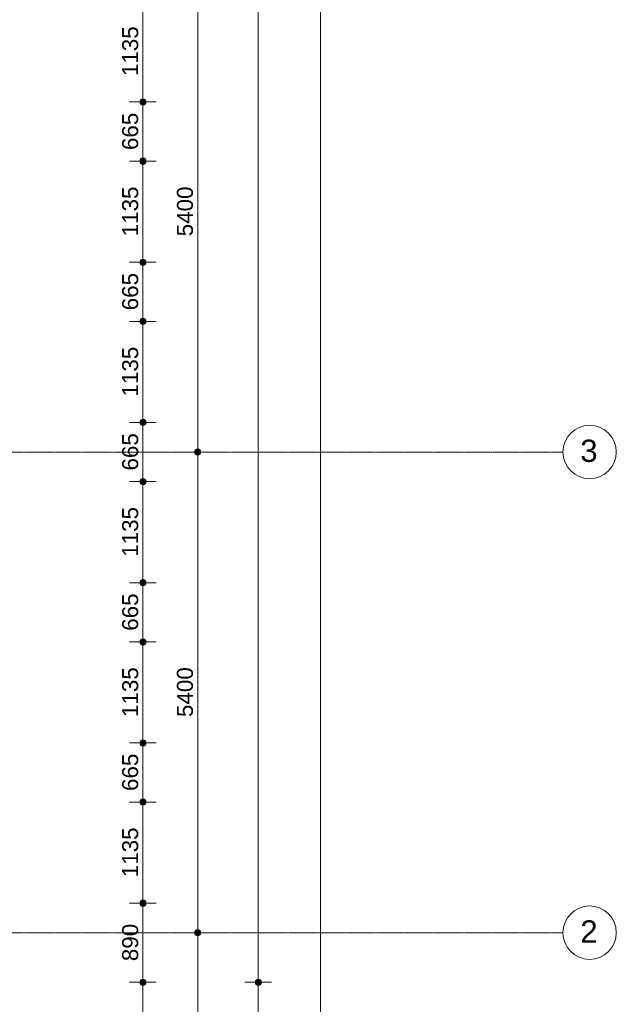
# Model space of a CAD drawing. Header units: millimetres. Extents: x -6115 to 78411, y -6358 to 59618.
# Tile 74 of 99: x 71706 to 78411, y 4595 to 15657. Entities that reach past the tile are written whole.
import ezdxf

# ---------------------------------------------------------------- set-up
doc = ezdxf.new("R2010")
doc.units = ezdxf.units.MM
doc.linetypes.add('stramien', pattern=[22.225, 12.7, -3.175, 3.175, -3.175])
doc.layers.add('00_Algemeen', color=7, linetype='Continuous', lineweight=35)
doc.layers.add('00_Algemeen-100', color=7, linetype='Continuous', lineweight=9)
doc.styles.add('Arial', font='arial.ttf', dxfattribs={"height": 250})
doc.styles.add('Arial_1', font='arial.ttf', dxfattribs={"height": 180})
doc.dimstyles.new('00_AEE_maatvoering_1_8mm', dxfattribs={"dimscale": 304.8, "dimtxt": 183.646692, "dimasz": 0.918635, "dimexe": 0.492126, "dimexo": 0.0625, "dimgap": 0, "dimtad": 1, "dimdec": 0, "dimzin": 0, "dimdsep": 46, "dimtxsty": 'Arial_1', "dimblk1": 'DOTSMALL', "dimblk2": 'DOTSMALL', "dimsah": 1, "dimcen": 0.09, "dimdle": 0.492126, "dimazin": 0, "dimtfac": 1, "dimtdec": 4, "dimtix": 1, "dimtmove": 0, "dimatfit": 3, "dimfxl": 0.492126, "dimfxlon": 1, "dimtvp": 1, "dimtolj": 1, "dimtzin": 0, "dimarcsym": 2})

# ---------------------------------------------------------------- blocks, each defined once
blk = doc.blocks.new('Grid - 3 mm-485849-02 tweede verdieping overzicht')
at = {"layer": '00_Algemeen', "lineweight": 9}
blk.add_circle((0, 0), 3, dxfattribs=at)
blk = doc.blocks.new('DIMBLOCK17-02 tweede verdieping overzicht')
at = {"layer": '00_Algemeen-100', "transparency": 16777216}
h = blk.add_hatch(color=256, dxfattribs=at)
edge = h.paths.add_edge_path()
edge.add_arc((73707, 5400), 35, 0, 360)
h = blk.add_hatch(color=256, dxfattribs=at)
edge = h.paths.add_edge_path()
edge.add_arc((73707, 0), 35, 0, 360)
for p, q in [((73707, 5400), (73557, 5400)), ((73707, 0), (73707, 5400)), ((73707, 5400), (73857, 5400)), ((73707, 0), (73557, 0)), ((73707, 0), (73857, 0))]:
    blk.add_line(p, q, dxfattribs=at)
for centre in [(73707, 5400), (73707, 0)]:
    blk.add_circle(centre, 35, dxfattribs=at)
at = {"layer": '00_Algemeen-100', "color": 0, "transparency": 16777216, "insert": (73473, 2423), "char_height": 180, "width": 664.52, "attachment_point": 1, "rotation": 90, "line_spacing_factor": 0.941778, "style": 'Arial_1'}
blk.add_mtext('5400', dxfattribs=at)
blk = doc.blocks.new('_DotSmall')
at = {"color": 0, "linetype": 'ByBlock', "const_width": 0.5}
blk.add_lwpolyline([(-0.0625, 0, 1), (0.0625, 0, 1)], format="xyb", close=True, dxfattribs=at)
blk = doc.blocks.new('DIMBLOCK18-02 tweede verdieping overzicht')
at = {"layer": '00_Algemeen-100', "transparency": 16777216}
h = blk.add_hatch(color=256, dxfattribs=at)
edge = h.paths.add_edge_path()
edge.add_arc((73707, 10800), 35, 0, 360)
h = blk.add_hatch(color=256, dxfattribs=at)
edge = h.paths.add_edge_path()
edge.add_arc((73707, 5400), 35, 0, 360)
for p, q in [((73707, 10800), (73557, 10800)), ((73707, 5400), (73707, 10800)), ((73707, 10800), (73857, 10800)), ((73707, 5400), (73557, 5400)), ((73707, 5400), (73857, 5400))]:
    blk.add_line(p, q, dxfattribs=at)
for centre in [(73707, 10800), (73707, 5400)]:
    blk.add_circle(centre, 35, dxfattribs=at)
at = {"layer": '00_Algemeen-100', "color": 0, "transparency": 16777216, "insert": (73473, 7823), "char_height": 180, "width": 664.52, "attachment_point": 1, "rotation": 90, "line_spacing_factor": 0.941778, "style": 'Arial_1'}
blk.add_mtext('5400', dxfattribs=at)
blk = doc.blocks.new('DIMBLOCK19-02 tweede verdieping overzicht')
at = {"layer": '00_Algemeen-100', "transparency": 16777216}
h = blk.add_hatch(color=256, dxfattribs=at)
edge = h.paths.add_edge_path()
edge.add_arc((73707, 16200), 35, 0, 360)
h = blk.add_hatch(color=256, dxfattribs=at)
edge = h.paths.add_edge_path()
edge.add_arc((73707, 10800), 35, 0, 360)
for p, q in [((73707, 16200), (73557, 16200)), ((73707, 10800), (73707, 16200)), ((73707, 16200), (73857, 16200)), ((73707, 10800), (73557, 10800)), ((73707, 10800), (73857, 10800))]:
    blk.add_line(p, q, dxfattribs=at)
for centre in [(73707, 16200), (73707, 10800)]:
    blk.add_circle(centre, 35, dxfattribs=at)
at = {"layer": '00_Algemeen-100', "color": 0, "transparency": 16777216, "insert": (73473, 13223), "char_height": 180, "width": 664.52, "attachment_point": 1, "rotation": 90, "line_spacing_factor": 0.941778, "style": 'Arial_1'}
blk.add_mtext('5400', dxfattribs=at)
blk = doc.blocks.new('DIMBLOCK33-02 tweede verdieping overzicht')
at = {"layer": '00_Algemeen-100', "transparency": 16777216}
h = blk.add_hatch(color=256, dxfattribs=at)
edge = h.paths.add_edge_path()
edge.add_arc((74387, 4843), 35, 0, 360)
h = blk.add_hatch(color=256, dxfattribs=at)
edge = h.paths.add_edge_path()
edge.add_arc((74387, -658), 35, 0, 360)
for p, q in [((74387, 4843), (74237, 4843)), ((74387, -808), (74387, 4843)), ((74387, 4843), (74537, 4843)), ((74387, -658), (74237, -658)), ((74387, -658), (74537, -658))]:
    blk.add_line(p, q, dxfattribs=at)
for centre in [(74387, 4843), (74387, -658)]:
    blk.add_circle(centre, 35, dxfattribs=at)
at = {"layer": '00_Algemeen-100', "color": 0, "transparency": 16777216, "insert": (74153, 1816), "char_height": 180, "width": 664.52, "attachment_point": 1, "rotation": 90, "line_spacing_factor": 0.941778, "style": 'Arial_1'}
blk.add_mtext('5500', dxfattribs=at)
blk = doc.blocks.new('DIMBLOCK34-02 tweede verdieping overzicht')
at = {"layer": '00_Algemeen-100', "transparency": 16777216}
h = blk.add_hatch(color=256, dxfattribs=at)
edge = h.paths.add_edge_path()
edge.add_arc((74387, 49157), 35, 0, 360)
h = blk.add_hatch(color=256, dxfattribs=at)
edge = h.paths.add_edge_path()
edge.add_arc((74387, 4843), 35, 0, 360)
for p, q in [((74387, 4843), (74387, 49307)), ((74387, 49157), (74237, 49157)), ((74387, 49157), (74537, 49157)), ((74387, 4843), (74237, 4843)), ((74387, 4843), (74537, 4843))]:
    blk.add_line(p, q, dxfattribs=at)
for centre in [(74387, 49157), (74387, 4843)]:
    blk.add_circle(centre, 35, dxfattribs=at)
at = {"layer": '00_Algemeen-100', "color": 0, "transparency": 16777216, "insert": (74153, 26654), "char_height": 180, "width": 830.65, "attachment_point": 1, "rotation": 90, "line_spacing_factor": 0.941778, "style": 'Arial_1'}
blk.add_mtext('44314', dxfattribs=at)
blk = doc.blocks.new('DIMBLOCK35-02 tweede verdieping overzicht')
at = {"layer": '00_Algemeen-100', "transparency": 16777216}
h = blk.add_hatch(color=256, dxfattribs=at)
edge = h.paths.add_edge_path()
edge.add_arc((75087, 49157), 35, 0, 360)
h = blk.add_hatch(color=256, dxfattribs=at)
edge = h.paths.add_edge_path()
edge.add_arc((75087, -658), 35, 0, 360)
for p, q in [((75087, -808), (75087, 49307)), ((75087, 49157), (74937, 49157)), ((75087, 49157), (75237, 49157)), ((75087, -658), (74937, -658)), ((75087, -658), (75237, -658))]:
    blk.add_line(p, q, dxfattribs=at)
for centre in [(75087, 49157), (75087, -658)]:
    blk.add_circle(centre, 35, dxfattribs=at)
at = {"layer": '00_Algemeen-100', "color": 0, "transparency": 16777216, "insert": (74853, 23904), "char_height": 180, "width": 830.65, "attachment_point": 1, "rotation": 90, "line_spacing_factor": 0.941778, "style": 'Arial_1'}
blk.add_mtext('49815', dxfattribs=at)
blk = doc.blocks.new('DIMBLOCK176-02 tweede verdieping overzicht')
at = {"layer": '00_Algemeen-100', "transparency": 16777216}
h = blk.add_hatch(color=256, dxfattribs=at)
edge = h.paths.add_edge_path()
edge.add_arc((73091, 4843), 35, 0, 360)
h = blk.add_hatch(color=256, dxfattribs=at)
edge = h.paths.add_edge_path()
edge.add_arc((73091, -658), 35, 0, 360)
for p, q in [((73091, 4843), (72941, 4843)), ((73091, -808), (73091, 4843)), ((73091, 4843), (73241, 4843)), ((73091, -658), (72941, -658)), ((73091, -658), (73241, -658))]:
    blk.add_line(p, q, dxfattribs=at)
for centre in [(73091, 4843), (73091, -658)]:
    blk.add_circle(centre, 35, dxfattribs=at)
at = {"layer": '00_Algemeen-100', "color": 0, "transparency": 16777216, "insert": (72857, 1816), "char_height": 180, "width": 664.52, "attachment_point": 1, "rotation": 90, "line_spacing_factor": 0.941778, "style": 'Arial_1'}
blk.add_mtext('5500', dxfattribs=at)
blk = doc.blocks.new('DIMBLOCK177-02 tweede verdieping overzicht')
at = {"layer": '00_Algemeen-100', "transparency": 16777216}
h = blk.add_hatch(color=256, dxfattribs=at)
edge = h.paths.add_edge_path()
edge.add_arc((73091, 5732), 35, 0, 360)
h = blk.add_hatch(color=256, dxfattribs=at)
edge = h.paths.add_edge_path()
edge.add_arc((73091, 4843), 35, 0, 360)
for p, q in [((73091, 5732), (72941, 5732)), ((73091, 4843), (73091, 5732)), ((73091, 5732), (73241, 5732)), ((73091, 4843), (72941, 4843)), ((73091, 4843), (73241, 4843))]:
    blk.add_line(p, q, dxfattribs=at)
for centre in [(73091, 5732), (73091, 4843)]:
    blk.add_circle(centre, 35, dxfattribs=at)
at = {"layer": '00_Algemeen-100', "color": 0, "transparency": 16777216, "insert": (72857, 5080), "char_height": 180, "width": 498.39, "attachment_point": 1, "rotation": 90, "line_spacing_factor": 0.941778, "style": 'Arial_1'}
blk.add_mtext('890', dxfattribs=at)
blk = doc.blocks.new('DIMBLOCK178-02 tweede verdieping overzicht')
at = {"layer": '00_Algemeen-100', "transparency": 16777216}
h = blk.add_hatch(color=256, dxfattribs=at)
edge = h.paths.add_edge_path()
edge.add_arc((73091, 6867), 35, 0, 360)
h = blk.add_hatch(color=256, dxfattribs=at)
edge = h.paths.add_edge_path()
edge.add_arc((73091, 5732), 35, 0, 360)
for p, q in [((73091, 6867), (72941, 6867)), ((73091, 5732), (73091, 6867)), ((73091, 6867), (73241, 6867)), ((73091, 5732), (72941, 5732)), ((73091, 5732), (73241, 5732))]:
    blk.add_line(p, q, dxfattribs=at)
for centre in [(73091, 6867), (73091, 5732)]:
    blk.add_circle(centre, 35, dxfattribs=at)
at = {"layer": '00_Algemeen-100', "color": 0, "transparency": 16777216, "insert": (72857, 6023), "char_height": 180, "width": 664.52, "attachment_point": 1, "rotation": 90, "line_spacing_factor": 0.941778, "style": 'Arial_1'}
blk.add_mtext('1135', dxfattribs=at)
blk = doc.blocks.new('DIMBLOCK179-02 tweede verdieping overzicht')
at = {"layer": '00_Algemeen-100', "transparency": 16777216}
h = blk.add_hatch(color=256, dxfattribs=at)
edge = h.paths.add_edge_path()
edge.add_arc((73091, 7532), 35, 0, 360)
h = blk.add_hatch(color=256, dxfattribs=at)
edge = h.paths.add_edge_path()
edge.add_arc((73091, 6867), 35, 0, 360)
for p, q in [((73091, 7532), (72941, 7532)), ((73091, 6867), (73091, 7532)), ((73091, 7532), (73241, 7532)), ((73091, 6867), (72941, 6867)), ((73091, 6867), (73241, 6867))]:
    blk.add_line(p, q, dxfattribs=at)
for centre in [(73091, 7532), (73091, 6867)]:
    blk.add_circle(centre, 35, dxfattribs=at)
at = {"layer": '00_Algemeen-100', "color": 0, "transparency": 16777216, "insert": (72857, 6992), "char_height": 180, "width": 498.39, "attachment_point": 1, "rotation": 90, "line_spacing_factor": 0.941778, "style": 'Arial_1'}
blk.add_mtext('665', dxfattribs=at)
blk = doc.blocks.new('DIMBLOCK180-02 tweede verdieping overzicht')
at = {"layer": '00_Algemeen-100', "transparency": 16777216}
h = blk.add_hatch(color=256, dxfattribs=at)
edge = h.paths.add_edge_path()
edge.add_arc((73091, 8667), 35, 0, 360)
h = blk.add_hatch(color=256, dxfattribs=at)
edge = h.paths.add_edge_path()
edge.add_arc((73091, 7532), 35, 0, 360)
for p, q in [((73091, 8667), (72941, 8667)), ((73091, 7532), (73091, 8667)), ((73091, 8667), (73241, 8667)), ((73091, 7532), (72941, 7532)), ((73091, 7532), (73241, 7532))]:
    blk.add_line(p, q, dxfattribs=at)
for centre in [(73091, 8667), (73091, 7532)]:
    blk.add_circle(centre, 35, dxfattribs=at)
at = {"layer": '00_Algemeen-100', "color": 0, "transparency": 16777216, "insert": (72857, 7823), "char_height": 180, "width": 664.52, "attachment_point": 1, "rotation": 90, "line_spacing_factor": 0.941778, "style": 'Arial_1'}
blk.add_mtext('1135', dxfattribs=at)
blk = doc.blocks.new('DIMBLOCK181-02 tweede verdieping overzicht')
at = {"layer": '00_Algemeen-100', "transparency": 16777216}
h = blk.add_hatch(color=256, dxfattribs=at)
edge = h.paths.add_edge_path()
edge.add_arc((73091, 9332), 35, 0, 360)
h = blk.add_hatch(color=256, dxfattribs=at)
edge = h.paths.add_edge_path()
edge.add_arc((73091, 8667), 35, 0, 360)
for p, q in [((73091, 9332), (72941, 9332)), ((73091, 8667), (73091, 9332)), ((73091, 9332), (73241, 9332)), ((73091, 8667), (72941, 8667)), ((73091, 8667), (73241, 8667))]:
    blk.add_line(p, q, dxfattribs=at)
for centre in [(73091, 9332), (73091, 8667)]:
    blk.add_circle(centre, 35, dxfattribs=at)
at = {"layer": '00_Algemeen-100', "color": 0, "transparency": 16777216, "insert": (72857, 8792), "char_height": 180, "width": 498.39, "attachment_point": 1, "rotation": 90, "line_spacing_factor": 0.941778, "style": 'Arial_1'}
blk.add_mtext('665', dxfattribs=at)
blk = doc.blocks.new('DIMBLOCK182-02 tweede verdieping overzicht')
at = {"layer": '00_Algemeen-100', "transparency": 16777216}
h = blk.add_hatch(color=256, dxfattribs=at)
edge = h.paths.add_edge_path()
edge.add_arc((73091, 10467), 35, 0, 360)
h = blk.add_hatch(color=256, dxfattribs=at)
edge = h.paths.add_edge_path()
edge.add_arc((73091, 9332), 35, 0, 360)
for p, q in [((73091, 10467), (72941, 10467)), ((73091, 9332), (73091, 10467)), ((73091, 10467), (73241, 10467)), ((73091, 9332), (72941, 9332)), ((73091, 9332), (73241, 9332))]:
    blk.add_line(p, q, dxfattribs=at)
for centre in [(73091, 10467), (73091, 9332)]:
    blk.add_circle(centre, 35, dxfattribs=at)
at = {"layer": '00_Algemeen-100', "color": 0, "transparency": 16777216, "insert": (72857, 9623), "char_height": 180, "width": 664.52, "attachment_point": 1, "rotation": 90, "line_spacing_factor": 0.941778, "style": 'Arial_1'}
blk.add_mtext('1135', dxfattribs=at)
blk = doc.blocks.new('DIMBLOCK183-02 tweede verdieping overzicht')
at = {"layer": '00_Algemeen-100', "transparency": 16777216}
h = blk.add_hatch(color=256, dxfattribs=at)
edge = h.paths.add_edge_path()
edge.add_arc((73091, 11132), 35, 0, 360)
h = blk.add_hatch(color=256, dxfattribs=at)
edge = h.paths.add_edge_path()
edge.add_arc((73091, 10467), 35, 0, 360)
for p, q in [((73091, 11132), (72941, 11132)), ((73091, 10467), (73091, 11132)), ((73091, 11132), (73241, 11132)), ((73091, 10467), (72941, 10467)), ((73091, 10467), (73241, 10467))]:
    blk.add_line(p, q, dxfattribs=at)
for centre in [(73091, 11132), (73091, 10467)]:
    blk.add_circle(centre, 35, dxfattribs=at)
at = {"layer": '00_Algemeen-100', "color": 0, "transparency": 16777216, "insert": (72857, 10592), "char_height": 180, "width": 498.39, "attachment_point": 1, "rotation": 90, "line_spacing_factor": 0.941778, "style": 'Arial_1'}
blk.add_mtext('665', dxfattribs=at)
blk = doc.blocks.new('DIMBLOCK184-02 tweede verdieping overzicht')
at = {"layer": '00_Algemeen-100', "transparency": 16777216}
h = blk.add_hatch(color=256, dxfattribs=at)
edge = h.paths.add_edge_path()
edge.add_arc((73091, 12267), 35, 0, 360)
h = blk.add_hatch(color=256, dxfattribs=at)
edge = h.paths.add_edge_path()
edge.add_arc((73091, 11132), 35, 0, 360)
for p, q in [((73091, 12267), (72941, 12267)), ((73091, 11132), (73091, 12267)), ((73091, 12267), (73241, 12267)), ((73091, 11132), (72941, 11132)), ((73091, 11132), (73241, 11132))]:
    blk.add_line(p, q, dxfattribs=at)
for centre in [(73091, 12267), (73091, 11132)]:
    blk.add_circle(centre, 35, dxfattribs=at)
at = {"layer": '00_Algemeen-100', "color": 0, "transparency": 16777216, "insert": (72857, 11423), "char_height": 180, "width": 664.52, "attachment_point": 1, "rotation": 90, "line_spacing_factor": 0.941778, "style": 'Arial_1'}
blk.add_mtext('1135', dxfattribs=at)
blk = doc.blocks.new('DIMBLOCK185-02 tweede verdieping overzicht')
at = {"layer": '00_Algemeen-100', "transparency": 16777216}
h = blk.add_hatch(color=256, dxfattribs=at)
edge = h.paths.add_edge_path()
edge.add_arc((73091, 12932), 35, 0, 360)
h = blk.add_hatch(color=256, dxfattribs=at)
edge = h.paths.add_edge_path()
edge.add_arc((73091, 12267), 35, 0, 360)
for p, q in [((73091, 12932), (72941, 12932)), ((73091, 12267), (73091, 12932)), ((73091, 12932), (73241, 12932)), ((73091, 12267), (72941, 12267)), ((73091, 12267), (73241, 12267))]:
    blk.add_line(p, q, dxfattribs=at)
for centre in [(73091, 12932), (73091, 12267)]:
    blk.add_circle(centre, 35, dxfattribs=at)
at = {"layer": '00_Algemeen-100', "color": 0, "transparency": 16777216, "insert": (72857, 12392), "char_height": 180, "width": 498.39, "attachment_point": 1, "rotation": 90, "line_spacing_factor": 0.941778, "style": 'Arial_1'}
blk.add_mtext('665', dxfattribs=at)
blk = doc.blocks.new('DIMBLOCK186-02 tweede verdieping overzicht')
at = {"layer": '00_Algemeen-100', "transparency": 16777216}
h = blk.add_hatch(color=256, dxfattribs=at)
edge = h.paths.add_edge_path()
edge.add_arc((73091, 14067), 35, 0, 360)
h = blk.add_hatch(color=256, dxfattribs=at)
edge = h.paths.add_edge_path()
edge.add_arc((73091, 12932), 35, 0, 360)
for p, q in [((73091, 14067), (72941, 14067)), ((73091, 12932), (73091, 14067)), ((73091, 14067), (73241, 14067)), ((73091, 12932), (72941, 12932)), ((73091, 12932), (73241, 12932))]:
    blk.add_line(p, q, dxfattribs=at)
for centre in [(73091, 14067), (73091, 12932)]:
    blk.add_circle(centre, 35, dxfattribs=at)
at = {"layer": '00_Algemeen-100', "color": 0, "transparency": 16777216, "insert": (72857, 13223), "char_height": 180, "width": 664.52, "attachment_point": 1, "rotation": 90, "line_spacing_factor": 0.941778, "style": 'Arial_1'}
blk.add_mtext('1135', dxfattribs=at)
blk = doc.blocks.new('DIMBLOCK187-02 tweede verdieping overzicht')
at = {"layer": '00_Algemeen-100', "transparency": 16777216}
h = blk.add_hatch(color=256, dxfattribs=at)
edge = h.paths.add_edge_path()
edge.add_arc((73091, 14732), 35, 0, 360)
h = blk.add_hatch(color=256, dxfattribs=at)
edge = h.paths.add_edge_path()
edge.add_arc((73091, 14067), 35, 0, 360)
for p, q in [((73091, 14732), (72941, 14732)), ((73091, 14067), (73091, 14732)), ((73091, 14732), (73241, 14732)), ((73091, 14067), (72941, 14067)), ((73091, 14067), (73241, 14067))]:
    blk.add_line(p, q, dxfattribs=at)
for centre in [(73091, 14732), (73091, 14067)]:
    blk.add_circle(centre, 35, dxfattribs=at)
at = {"layer": '00_Algemeen-100', "color": 0, "transparency": 16777216, "insert": (72857, 14192), "char_height": 180, "width": 498.39, "attachment_point": 1, "rotation": 90, "line_spacing_factor": 0.941778, "style": 'Arial_1'}
blk.add_mtext('665', dxfattribs=at)
blk = doc.blocks.new('DIMBLOCK188-02 tweede verdieping overzicht')
at = {"layer": '00_Algemeen-100', "transparency": 16777216}
h = blk.add_hatch(color=256, dxfattribs=at)
edge = h.paths.add_edge_path()
edge.add_arc((73091, 15867), 35, 0, 360)
h = blk.add_hatch(color=256, dxfattribs=at)
edge = h.paths.add_edge_path()
edge.add_arc((73091, 14732), 35, 0, 360)
for p, q in [((73091, 15867), (72941, 15867)), ((73091, 14732), (73091, 15867)), ((73091, 15867), (73241, 15867)), ((73091, 14732), (72941, 14732)), ((73091, 14732), (73241, 14732))]:
    blk.add_line(p, q, dxfattribs=at)
for centre in [(73091, 15867), (73091, 14732)]:
    blk.add_circle(centre, 35, dxfattribs=at)
at = {"layer": '00_Algemeen-100', "color": 0, "transparency": 16777216, "insert": (72857, 15023), "char_height": 180, "width": 664.52, "attachment_point": 1, "rotation": 90, "line_spacing_factor": 0.941778, "style": 'Arial_1'}
blk.add_mtext('1135', dxfattribs=at)

msp = doc.modelspace()

# ---------------------------------------------------------------- linework, layer by layer
at = {"layer": '00_Algemeen', "color": 150, "linetype": 'stramien', "lineweight": 9, "true_color": 0x0080ff}
for p, q in [((77811.4, 10800), (-5515.3, 10800)), ((77811.4, 5400), (-5515.3, 5400))]:
    msp.add_line(p, q, dxfattribs=at)

# ---------------------------------------------------------------- block references
at = {"layer": '00_Algemeen', "lineweight": 9, "xscale": 99.99999999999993, "yscale": 99.99999999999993, "zscale": 99.99999999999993, "rotation": 90}
for p in [(78111.4, 10800), (78111.4, 5400)]:
    msp.add_blockref('Grid - 3 mm-485849-02 tweede verdieping overzicht', p, dxfattribs=at)

# ---------------------------------------------------------------- texts
at = {"layer": '00_Algemeen', "lineweight": 9, "char_height": 250, "width": 232.489, "attachment_point": 1, "style": 'Arial'}
for s, insert in [('3', (78006.7, 10938.7)), ('2', (78006.7, 5538.7))]:
    msp.add_mtext(s, dxfattribs=dict(at, insert=insert))

# ---------------------------------------------------------------- dimensions: what is measured, and where the dimension line sits
at = {"layer": '00_Algemeen', "lineweight": 9}
for base, p1, p2, override, picture, middle in [((74386.6141538, 49157.0000013), (74236.6141538, 4842.5000013), (74236.6141538, 49157.0000013), {"dimpost": '<>', "dimfxl": 44314.5}, 'DIMBLOCK34-02 tweede verdieping overzicht', (74294.649624, 26999.7500013)), ((75086.6141538, 49157.0000013), (74936.6141538, -657.5), (74936.6141538, 49157.0000013), {"dimpost": '<>', "dimfxl": 49814.500001}, 'DIMBLOCK35-02 tweede verdieping overzicht', (74994.7110155, 24249.7500006)), ((73706.6, 16200), (73556.6, 10800), (73556.6, 16200), {"dimpost": '<>', "dimfxl": 5400}, 'DIMBLOCK19-02 tweede verdieping overzicht', (73614.7, 13500)), ((73090.7, 15867.5), (72940.7, 14732.5), (72940.7, 15867.5), {"dimpost": '<>', "dimfxl": 1135}, 'DIMBLOCK188-02 tweede verdieping overzicht', (72998.7, 15300)), ((73090.7, 14732.5), (72940.7, 14067.5), (72940.7, 14732.5), {"dimpost": '<>', "dimfxl": 665}, 'DIMBLOCK187-02 tweede verdieping overzicht', (72998.8, 14400)), ((73090.7, 14067.5), (72940.7, 12932.5), (72940.7, 14067.5), {"dimpost": '<>', "dimfxl": 1135}, 'DIMBLOCK186-02 tweede verdieping overzicht', (72998.7, 13500)), ((73090.7, 12932.5), (72940.7, 12267.5), (72940.7, 12932.5), {"dimpost": '<>', "dimfxl": 665}, 'DIMBLOCK185-02 tweede verdieping overzicht', (72998.8, 12600)), ((73090.7, 12267.5), (72940.7, 11132.5), (72940.7, 12267.5), {"dimpost": '<>', "dimfxl": 1135}, 'DIMBLOCK184-02 tweede verdieping overzicht', (72998.7, 11700)), ((73090.7, 11132.5), (72940.7, 10467.5), (72940.7, 11132.5), {"dimpost": '<>', "dimfxl": 665}, 'DIMBLOCK183-02 tweede verdieping overzicht', (72998.8, 10800)), ((73706.6, 10800), (73556.6, 5400), (73556.6, 10800), {"dimpost": '<>', "dimfxl": 5400}, 'DIMBLOCK18-02 tweede verdieping overzicht', (73614.7, 8100)), ((73090.7, 10467.5), (72940.7, 9332.5), (72940.7, 10467.5), {"dimpost": '<>', "dimfxl": 1135}, 'DIMBLOCK182-02 tweede verdieping overzicht', (72998.7, 9900)), ((73090.7, 9332.5), (72940.7, 8667.5), (72940.7, 9332.5), {"dimpost": '<>', "dimfxl": 665}, 'DIMBLOCK181-02 tweede verdieping overzicht', (72998.8, 9000)), ((73090.7, 8667.5), (72940.7, 7532.5), (72940.7, 8667.5), {"dimpost": '<>', "dimfxl": 1135}, 'DIMBLOCK180-02 tweede verdieping overzicht', (72998.7, 8100)), ((73090.7, 7532.5), (72940.7, 6867.5), (72940.7, 7532.5), {"dimpost": '<>', "dimfxl": 665}, 'DIMBLOCK179-02 tweede verdieping overzicht', (72998.8, 7200)), ((73090.7, 6867.5), (72940.7, 5732.5), (72940.7, 6867.5), {"dimpost": '<>', "dimfxl": 1135}, 'DIMBLOCK178-02 tweede verdieping overzicht', (72998.7, 6300)), ((73090.7, 5732.5), (72940.7, 4842.5), (72940.7, 5732.5), {"dimpost": '<>', "dimfxl": 889.999999}, 'DIMBLOCK177-02 tweede verdieping overzicht', (72998.8, 5287.5)), ((73706.6, 5400), (73556.6, 0), (73556.6, 5400), {"dimpost": '<>', "dimfxl": 5400}, 'DIMBLOCK17-02 tweede verdieping overzicht', (73614.7, 2700)), ((73090.7, 4842.5), (72940.7, -657.5), (72940.7, 4842.5), {"dimpost": '<>', "dimfxl": 5500.000001}, 'DIMBLOCK176-02 tweede verdieping overzicht', (72998.8, 2092.5)), ((74386.6, 4842.5), (74236.6, -657.5), (74236.6, 4842.5), {"dimpost": '<>', "dimfxl": 5500.000001}, 'DIMBLOCK33-02 tweede verdieping overzicht', (74294.7, 2092.5))]:
    dim = msp.add_linear_dim(base=base, p1=p1, p2=p2, angle=90, dimstyle='00_AEE_maatvoering_1_8mm', override=override, dxfattribs=at)
    dim.commit()
    dim.dimension.update_dxf_attribs({"geometry": picture, "text_midpoint": middle})

doc.saveas('drawing.dxf')
